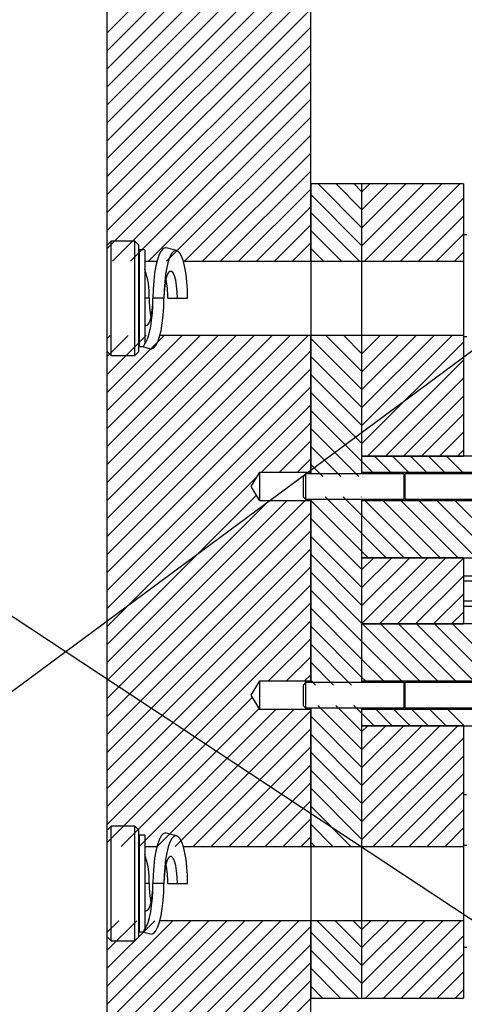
# Model space of a CAD drawing. Header units: inches. Extents: x 1802 to 2468, y -208 to -72.
# Tile 153 of 256: x 1912.74 to 1917.11, y -150.59 to -140.91. Entities that reach past the tile are written whole.
import ezdxf

# ---------------------------------------------------------------- set-up
doc = ezdxf.new("R2010")
doc.units = ezdxf.units.IN
doc.header["$LTSCALE"] = 0.5
doc.header["$MEASUREMENT"] = 0
for name, color, linetype in [('SID-M-D', 42, 'Continuous'), ('SID-M-F', 202, 'Continuous'), ('SID-M-S', 105, 'Continuous')]:
    doc.layers.add(name, color=color, linetype=linetype)

msp = doc.modelspace()

# ---------------------------------------------------------------- linework, layer by layer
at = {"layer": 'SID-M-D'}
for p, q in [((1929.47862, -135.07226), (1895.86878, -159.93808)), ((1895.25397, -135.2772), (1930.23006, -158.36689))]:
    msp.add_line(p, q, dxfattribs=at)
at = {"layer": 'SID-M-F', "linetype": 'Continuous'}
for p, q in [((1913.60116, -141.03937), (1915.60116, -139.03937)), ((1913.60116, -141.21614), (1915.60116, -139.21614)), ((1913.60116, -141.39292), (1915.60116, -139.39292)), ((1913.60116, -141.5697), (1915.60116, -139.5697)), ((1913.60116, -141.74647), (1915.60116, -139.74647)), ((1913.60116, -141.92325), (1915.60116, -139.92325)), ((1913.60116, -142.10003), (1915.60116, -140.10003)), ((1913.60116, -142.2768), (1915.60116, -140.2768)), ((1913.60116, -142.45358), (1915.60116, -140.45358)), ((1913.60116, -142.63036), (1915.60116, -140.63036)), ((1913.60116, -142.80713), (1915.60116, -140.80713)), ((1913.60116, -142.98391), (1915.60116, -140.98391)), ((1913.60116, -143.16069), (1915.60116, -141.16069)), ((1913.65496, -143.28366), (1915.60116, -141.33746)), ((1913.83174, -143.28366), (1915.60116, -141.51424)), ((1914.00851, -143.28366), (1915.60116, -141.69102)), ((1914.18529, -143.28366), (1915.60116, -141.86779)), ((1914.36207, -143.28366), (1915.60116, -142.04457)), ((1914.53884, -143.28366), (1915.60116, -142.22135)), ((1914.71562, -143.28366), (1915.60116, -142.39812)), ((1914.8924, -143.28366), (1915.60116, -142.5749)), ((1916.10116, -142.95211), (1915.67292, -142.52387)), ((1916.10116, -142.77533), (1915.8497, -142.52387)), ((1916.10116, -142.59855), (1916.02647, -142.52387)), ((1916.10116, -142.60523), (1916.18252, -142.52387)), ((1916.10116, -142.78201), (1916.3593, -142.52387)), ((1916.10116, -142.95878), (1916.53608, -142.52387)), ((1916.10116, -143.13556), (1916.71285, -142.52387)), ((1916.12983, -143.28366), (1916.88963, -142.52387)), ((1916.30661, -143.28366), (1917.06641, -142.52387)), ((1916.10116, -143.12888), (1915.60116, -142.62888)), ((1916.48339, -143.28366), (1917.10116, -142.66589)), ((1915.06917, -143.28366), (1915.60116, -142.75168)), ((1916.07916, -143.28366), (1915.60116, -142.80566)), ((1916.66016, -143.28366), (1917.10116, -142.84267)), ((1915.24595, -143.28366), (1915.60116, -142.92845)), ((1915.90238, -143.28366), (1915.60116, -142.98244)), ((1916.83694, -143.28366), (1917.10116, -143.01944)), ((1915.42273, -143.28366), (1915.60116, -143.10523)), ((1915.72561, -143.28366), (1915.60116, -143.15921)), ((1917.01372, -143.28366), (1917.10116, -143.19622)), ((1915.5995, -143.28366), (1915.60116, -143.28201)), ((1913.60116, -144.04457), (1913.63166, -144.01407)), ((1913.60116, -144.22135), (1913.80843, -144.01407)), ((1913.60116, -144.39812), (1913.98521, -144.01407)), ((1913.60116, -144.5749), (1914.16199, -144.01407)), ((1913.60116, -144.75168), (1914.33876, -144.01407)), ((1913.60116, -144.92845), (1914.51554, -144.01407)), ((1913.60116, -145.10523), (1914.69232, -144.01407)), ((1913.60116, -145.28201), (1914.86909, -144.01407)), ((1913.60116, -145.45878), (1915.04587, -144.01407)), ((1913.60116, -145.63556), (1915.22265, -144.01407)), ((1913.60116, -145.81234), (1915.39942, -144.01407)), ((1913.60116, -145.98911), (1915.5762, -144.01407)), ((1916.10116, -144.5431), (1915.60116, -144.0431)), ((1916.10116, -144.36632), (1915.74891, -144.01407)), ((1916.10116, -144.18955), (1915.92569, -144.01407)), ((1916.10116, -144.01944), (1916.10653, -144.01407)), ((1916.10116, -144.19622), (1916.28331, -144.01407)), ((1916.10116, -144.373), (1916.46008, -144.01407)), ((1916.10116, -144.54977), (1916.63686, -144.01407)), ((1916.10116, -144.72655), (1916.81364, -144.01407)), ((1916.10116, -144.90333), (1916.99041, -144.01407)), ((1916.10116, -145.0801), (1917.10116, -144.0801)), ((1913.60116, -146.16589), (1915.60116, -144.16589)), ((1916.10116, -144.71988), (1915.60116, -144.21988)), ((1916.15917, -145.19887), (1917.10116, -144.25688)), ((1913.60116, -146.34267), (1915.60116, -144.34267)), ((1916.10116, -144.89665), (1915.60116, -144.39665)), ((1916.33595, -145.19887), (1917.10116, -144.43366)), ((1913.60116, -146.51944), (1915.60116, -144.51944)), ((1916.10116, -145.07343), (1915.60116, -144.57343)), ((1916.51273, -145.19887), (1917.10116, -144.61043)), ((1913.60116, -146.69622), (1915.60116, -144.69622)), ((1916.10116, -145.25021), (1915.60116, -144.75021)), ((1916.6895, -145.19887), (1917.10116, -144.78721)), ((1915.11591, -145.35824), (1915.60116, -144.873)), ((1916.07255, -145.39837), (1915.60116, -144.92698)), ((1916.86628, -145.19887), (1917.10116, -144.96399)), ((1915.29269, -145.35824), (1915.60116, -145.04977)), ((1915.89577, -145.39837), (1915.60116, -145.10376)), ((1916.3861, -145.35837), (1916.2266, -145.19887)), ((1916.56288, -145.35837), (1916.40338, -145.19887)), ((1916.73965, -145.35837), (1916.58015, -145.19887)), ((1916.91643, -145.35837), (1916.75693, -145.19887)), ((1917.09321, -145.35837), (1916.93371, -145.19887)), ((1917.04306, -145.19887), (1917.10116, -145.14076)), ((1915.46947, -145.35824), (1915.60116, -145.22655)), ((1915.71899, -145.39837), (1915.60116, -145.28054)), ((1916.20932, -145.35837), (1916.10116, -145.25021)), ((1913.60116, -146.873), (1915.07895, -145.39521)), ((1913.60116, -147.04977), (1915.06749, -145.58345)), ((1913.60116, -147.22655), (1915.18822, -145.63949)), ((1913.60116, -147.40333), (1915.36499, -145.63949)), ((1913.60116, -147.5801), (1915.54177, -145.63949)), ((1916.10116, -146.13409), (1915.60116, -145.63409)), ((1916.10116, -145.95731), (1915.74322, -145.59937)), ((1916.10116, -145.78054), (1915.91999, -145.59937)), ((1916.10116, -145.60376), (1916.09677, -145.59937)), ((1916.69627, -146.19887), (1916.13677, -145.63937)), ((1916.87305, -146.19887), (1916.31355, -145.63937)), ((1917.04982, -146.19887), (1916.49032, -145.63937)), ((1917.2266, -146.19887), (1916.6671, -145.63937)), ((1917.40338, -146.19887), (1916.84388, -145.63937)), ((1917.58015, -146.19887), (1917.02065, -145.63937)), ((1913.60116, -147.75688), (1915.60116, -145.75688)), ((1916.51949, -146.19887), (1916.10116, -145.78054)), ((1916.10116, -146.31087), (1915.60116, -145.81087)), ((1913.60116, -147.93366), (1915.60116, -145.93366)), ((1916.34272, -146.19887), (1916.10116, -145.95731)), ((1916.10116, -146.48764), (1915.60116, -145.98764)), ((1913.60116, -148.11043), (1915.60116, -146.11043)), ((1916.10116, -146.66442), (1915.60116, -146.16442)), ((1916.16594, -146.19887), (1916.10116, -146.13409)), ((1916.10116, -146.31754), (1916.21983, -146.19887)), ((1916.10116, -146.49432), (1916.39661, -146.19887)), ((1916.10116, -146.67109), (1916.57339, -146.19887)), ((1916.10116, -146.84787), (1916.75016, -146.19887)), ((1916.27694, -146.84887), (1916.92694, -146.19887)), ((1916.45372, -146.84887), (1917.10116, -146.20142)), ((1913.60116, -148.28721), (1915.60116, -146.28721)), ((1916.10116, -146.8412), (1915.60116, -146.3412)), ((1913.60116, -148.46399), (1915.60116, -146.46399)), ((1916.63049, -146.84887), (1917.10116, -146.3782)), ((1916.10116, -147.01797), (1915.60116, -146.51797)), ((1916.80727, -146.84887), (1917.10116, -146.55498)), ((1913.60116, -148.64076), (1915.60116, -146.64076)), ((1916.10116, -147.19475), (1915.60116, -146.69475)), ((1916.98405, -146.84887), (1917.10116, -146.73175)), ((1913.60116, -148.81754), (1915.60116, -146.81754)), ((1916.66833, -147.40837), (1916.10883, -146.84887)), ((1916.84511, -147.40837), (1916.28561, -146.84887)), ((1917.02189, -147.40837), (1916.46239, -146.84887)), ((1917.19866, -147.40837), (1916.63916, -146.84887)), ((1917.37544, -147.40837), (1916.81594, -146.84887)), ((1917.55222, -147.40837), (1916.99272, -146.84887)), ((1916.10116, -147.37153), (1915.60116, -146.87153)), ((1915.18723, -147.40824), (1915.60116, -146.99432)), ((1916.00123, -147.44837), (1915.60116, -147.0483)), ((1916.49156, -147.40837), (1916.10116, -147.01797)), ((1915.36401, -147.40824), (1915.60116, -147.17109)), ((1915.82445, -147.44837), (1915.60116, -147.22508)), ((1916.31478, -147.40837), (1916.10116, -147.19475)), ((1915.54079, -147.40824), (1915.60116, -147.34787)), ((1915.64767, -147.44837), (1915.60116, -147.40186)), ((1916.138, -147.40837), (1916.10116, -147.37153)), ((1913.60116, -148.99432), (1915.0279, -147.56757)), ((1913.73859, -149.03366), (1915.09425, -147.678)), ((1913.91537, -149.03366), (1915.25954, -147.68949)), ((1914.09214, -149.03366), (1915.43631, -147.68949)), ((1914.26892, -149.03366), (1915.60116, -147.70142)), ((1916.10116, -148.07863), (1915.6719, -147.64937)), ((1916.10116, -147.90186), (1915.84867, -147.64937)), ((1916.10116, -147.72508), (1916.02545, -147.64937)), ((1916.22495, -147.84887), (1916.10116, -147.72508)), ((1916.40173, -147.84887), (1916.24223, -147.68937)), ((1916.5785, -147.84887), (1916.419, -147.68937)), ((1916.75528, -147.84887), (1916.59578, -147.68937)), ((1916.93206, -147.84887), (1916.77256, -147.68937)), ((1917.10883, -147.84887), (1916.94933, -147.68937)), ((1916.10116, -148.25541), (1915.60116, -147.75541)), ((1914.4457, -149.03366), (1915.60116, -147.8782)), ((1916.10116, -147.90853), (1916.16082, -147.84887)), ((1916.10116, -148.08531), (1916.3376, -147.84887)), ((1916.10116, -148.26208), (1916.51438, -147.84887)), ((1916.10116, -148.43886), (1916.69115, -147.84887)), ((1916.10116, -148.61564), (1916.86793, -147.84887)), ((1916.10116, -148.79241), (1917.04471, -147.84887)), ((1916.10116, -148.43219), (1915.60116, -147.93219)), ((1916.10116, -148.96919), (1917.10116, -147.96919)), ((1914.62247, -149.03366), (1915.60116, -148.05498)), ((1916.10116, -148.60896), (1915.60116, -148.10896)), ((1916.21347, -149.03366), (1917.10116, -148.14597)), ((1914.79925, -149.03366), (1915.60116, -148.23175)), ((1916.10116, -148.78574), (1915.60116, -148.28574)), ((1916.39024, -149.03366), (1917.10116, -148.32274)), ((1914.97603, -149.03366), (1915.60116, -148.40853)), ((1916.10116, -148.96252), (1915.60116, -148.46252)), ((1916.56702, -149.03366), (1917.10116, -148.49952)), ((1915.1528, -149.03366), (1915.60116, -148.58531)), ((1915.99553, -149.03366), (1915.60116, -148.63929)), ((1916.7438, -149.03366), (1917.10116, -148.6763)), ((1915.32958, -149.03366), (1915.60116, -148.76208)), ((1915.81875, -149.03366), (1915.60116, -148.81607)), ((1916.92057, -149.03366), (1917.10116, -148.85307)), ((1915.50636, -149.03366), (1915.60116, -148.93886)), ((1915.64198, -149.03366), (1915.60116, -148.99285)), ((1917.09735, -149.03366), (1917.10116, -149.02985)), ((1913.60116, -149.8782), (1913.71529, -149.76407)), ((1913.60116, -150.05498), (1913.89206, -149.76407)), ((1913.60116, -150.23175), (1914.06884, -149.76407)), ((1913.60116, -150.40853), (1914.24562, -149.76407)), ((1913.60116, -150.58531), (1914.42239, -149.76407)), ((1913.60116, -150.76208), (1914.59917, -149.76407)), ((1913.60116, -150.93886), (1914.77595, -149.76407)), ((1913.60116, -151.11564), (1914.95272, -149.76407)), ((1913.60116, -151.29241), (1915.1295, -149.76407)), ((1913.60116, -151.46919), (1915.30628, -149.76407)), ((1913.60116, -151.64597), (1915.48305, -149.76407)), ((1913.60116, -151.82274), (1915.60116, -149.82274)), ((1916.10116, -150.19995), (1915.66528, -149.76407)), ((1916.10116, -150.02318), (1915.84206, -149.76407)), ((1916.10116, -149.8464), (1916.01884, -149.76407)), ((1916.10116, -149.85307), (1916.19016, -149.76407)), ((1916.10116, -150.02985), (1916.36694, -149.76407)), ((1916.10116, -150.20663), (1916.54371, -149.76407)), ((1916.10116, -150.3834), (1916.72049, -149.76407)), ((1916.13747, -150.52387), (1916.89727, -149.76407)), ((1916.31425, -150.52387), (1917.07404, -149.76407)), ((1916.10116, -150.37673), (1915.60116, -149.87673)), ((1916.49103, -150.52387), (1917.10116, -149.91373)), ((1913.60116, -151.99952), (1915.60116, -149.99952)), ((1916.07152, -150.52387), (1915.60116, -150.05351)), ((1916.6678, -150.52387), (1917.10116, -150.09051)), ((1913.60116, -152.1763), (1915.60116, -150.1763)), ((1915.89475, -150.52387), (1915.60116, -150.23028)), ((1916.84458, -150.52387), (1917.10116, -150.26729)), ((1913.60116, -152.35307), (1915.60116, -150.35307)), ((1915.71797, -150.52387), (1915.60116, -150.40706)), ((1913.60116, -152.52985), (1915.60116, -150.52985)), ((1917.02136, -150.52387), (1917.10116, -150.44406))]:
    msp.add_line(p, q, dxfattribs=at)
at = {"layer": 'SID-M-S'}
for p, q in [((1913.60116, -143.12542), (1913.60116, -136.52387)), ((1915.60116, -143.28366), (1915.60116, -136.52387)), ((1915.60116, -142.52387), (1915.60116, -143.28366)), ((1916.10116, -142.52387), (1915.60116, -142.52387)), ((1916.10116, -142.52387), (1916.10116, -143.28366)), ((1917.10116, -142.52387), (1916.10116, -142.52387)), ((1916.10116, -142.52387), (1916.10116, -143.28366)), ((1917.10116, -142.52387), (1917.10116, -143.28366)), ((1917.13366, -143.02387), (1917.10116, -143.02387)), ((1913.64021, -143.08637), (1913.60116, -143.12542)), ((1913.60116, -144.17232), (1913.60116, -143.12542)), ((1913.87461, -143.08637), (1913.64021, -143.08637)), ((1913.64021, -144.21137), (1913.64021, -143.08637)), ((1913.91366, -143.12542), (1913.87461, -143.08637)), ((1913.87461, -144.21137), (1913.87461, -143.08637)), ((1913.91366, -144.17232), (1913.91366, -143.12542)), ((1913.97016, -143.17387), (1913.91616, -143.17387)), ((1913.91616, -143.17387), (1913.91616, -144.12387)), ((1913.97016, -143.17387), (1913.97016, -144.09687)), ((1914.15279, -143.15944), (1914.13208, -143.18187)), ((1914.17414, -143.15189), (1914.15279, -143.15944)), ((1914.18216, -143.15295), (1914.17414, -143.15189)), ((1914.28312, -143.17962), (1914.18216, -143.15295)), ((1914.27553, -143.17862), (1914.25532, -143.18576)), ((1914.29574, -143.18576), (1914.27553, -143.17862)), ((1914.09509, -143.26816), (1914.07993, -143.32942)), ((1914.11265, -143.21848), (1914.09509, -143.26816)), ((1914.13208, -143.18187), (1914.11265, -143.21848)), ((1914.21734, -143.24162), (1914.20073, -143.28864)), ((1914.23573, -143.20698), (1914.21734, -143.24162)), ((1914.25532, -143.18576), (1914.23573, -143.20698)), ((1914.31533, -143.20698), (1914.29574, -143.18576)), ((1914.33371, -143.24162), (1914.31533, -143.20698)), ((1914.35033, -143.28864), (1914.33371, -143.24162)), ((1913.91366, -143.28366), (1913.91616, -143.28366)), ((1913.97016, -143.28366), (1914.09073, -143.28366)), ((1914.07993, -143.32942), (1914.06764, -143.40038)), ((1914.18639, -143.3466), (1914.17475, -143.41374)), ((1914.20073, -143.28864), (1914.18639, -143.3466)), ((1914.34884, -143.28366), (1915.60116, -143.28366)), ((1914.36467, -143.3466), (1914.35033, -143.28864)), ((1914.37631, -143.41374), (1914.36467, -143.3466)), ((1915.60116, -143.28366), (1915.60116, -144.01407)), ((1915.60116, -143.28366), (1916.10116, -143.28366)), ((1915.60116, -143.28366), (1915.60116, -144.01407)), ((1916.10116, -143.28366), (1917.10116, -143.28366)), ((1916.10116, -143.28366), (1916.10116, -144.01407)), ((1916.10116, -143.28366), (1916.10116, -144.01407)), ((1917.10116, -143.28366), (1917.10116, -144.01407)), ((1914.06764, -143.40038), (1914.05858, -143.47889)), ((1914.17475, -143.41374), (1914.16618, -143.48803)), ((1914.18768, -143.42931), (1914.17576, -143.47196)), ((1914.20177, -143.39942), (1914.18768, -143.42931)), ((1914.21722, -143.38403), (1914.20177, -143.39942)), ((1914.23314, -143.38403), (1914.21722, -143.38403)), ((1914.24859, -143.39942), (1914.23314, -143.38403)), ((1914.26268, -143.42931), (1914.24859, -143.39942)), ((1914.27459, -143.47196), (1914.26268, -143.42931)), ((1914.38488, -143.48803), (1914.37631, -143.41374)), ((1914.05303, -143.56257), (1914.05116, -143.64887)), ((1914.05858, -143.47889), (1914.05303, -143.56257)), ((1914.16618, -143.48803), (1914.16093, -143.56721)), ((1914.16672, -143.52489), (1914.16108, -143.58502)), ((1914.17576, -143.47196), (1914.16672, -143.52489)), ((1914.28363, -143.52489), (1914.27459, -143.47196)), ((1914.28928, -143.58502), (1914.28363, -143.52489)), ((1914.39013, -143.56721), (1914.38488, -143.48803)), ((1914.0139, -143.64887), (1913.97016, -143.64887)), ((1914.0495, -143.70838), (1914.05116, -143.64887)), ((1914.04972, -143.72274), (1914.05116, -143.64887)), ((1914.15916, -143.64887), (1914.05116, -143.64887)), ((1914.15735, -143.73386), (1914.15916, -143.64887)), ((1914.16093, -143.56721), (1914.15916, -143.64887)), ((1914.16108, -143.58502), (1914.15916, -143.64887)), ((1914.19642, -143.64887), (1914.2912, -143.64887)), ((1914.2912, -143.64887), (1914.28928, -143.58502)), ((1914.2912, -143.64887), (1914.3919, -143.64887)), ((1914.3919, -143.64887), (1914.39013, -143.56721)), ((1914.04459, -143.76489), (1914.0495, -143.70838)), ((1914.04542, -143.79478), (1914.04972, -143.72274)), ((1914.15197, -143.81634), (1914.15735, -143.73386)), ((1914.02619, -143.85782), (1914.03669, -143.81556)), ((1914.03669, -143.81556), (1914.04459, -143.76489)), ((1914.03837, -143.8632), (1914.04542, -143.79478)), ((1914.14317, -143.89389), (1914.15197, -143.81634)), ((1913.97016, -143.90869), (1913.98488, -143.91565)), ((1913.98488, -143.91565), (1913.99961, -143.90916)), ((1913.99961, -143.90916), (1914.01362, -143.88956)), ((1914.01362, -143.88956), (1914.02619, -143.85782)), ((1914.0168, -143.98249), (1914.02875, -143.92629)), ((1914.02875, -143.92629), (1914.03837, -143.8632)), ((1914.13123, -143.96423), (1914.14317, -143.89389)), ((1913.91616, -144.01407), (1913.91366, -144.01407)), ((1913.98714, -144.06886), (1914.00281, -144.03041)), ((1914.00281, -144.03041), (1914.0168, -143.98249)), ((1914.09937, -144.07522), (1914.11648, -144.02527)), ((1914.11648, -144.02527), (1914.13123, -143.96423)), ((1915.60116, -144.01407), (1914.11959, -144.01407)), ((1916.10116, -144.01407), (1915.60116, -144.01407)), ((1915.60116, -144.01407), (1915.60116, -145.37387)), ((1915.60116, -145.35824), (1915.60116, -144.01407)), ((1917.10116, -144.01407), (1916.10116, -144.01407)), ((1916.10116, -144.01407), (1916.10116, -145.19887)), ((1916.10116, -144.01407), (1916.10116, -145.37387)), ((1917.10116, -144.01407), (1917.10116, -145.19887)), ((1917.10116, -144.02387), (1917.13366, -144.02387)), ((1913.91616, -144.12387), (1913.95, -144.12387)), ((1913.94898, -144.12387), (1914.02816, -144.14478)), ((1913.97016, -144.09687), (1913.98714, -144.06886)), ((1914.02816, -144.14478), (1914.03914, -144.1457)), ((1914.03914, -144.1457), (1914.06012, -144.13633)), ((1914.06012, -144.13633), (1914.0804, -144.11261)), ((1914.0804, -144.11261), (1914.09937, -144.07522)), ((1913.60116, -144.17232), (1913.64021, -144.21137)), ((1913.60116, -148.87542), (1913.60116, -144.17232)), ((1913.64021, -144.21137), (1913.87461, -144.21137)), ((1913.87461, -144.21137), (1913.91366, -144.17232)), ((1916.10116, -145.19887), (1916.10116, -145.35837)), ((1918.85116, -145.19887), (1916.10116, -145.19887)), ((1916.10116, -145.19887), (1917.10116, -145.19887)), ((1917.10116, -145.19787), (1917.13388, -145.19787)), ((1915.01666, -145.49887), (1915.10116, -145.35824)), ((1915.10116, -145.35824), (1915.60116, -145.35824)), ((1915.10116, -145.63949), (1915.10116, -145.35824)), ((1915.55066, -145.37387), (1915.52616, -145.39837)), ((1915.52616, -145.39837), (1915.52616, -145.59937)), ((1916.51685, -145.37387), (1915.55066, -145.37387)), ((1915.55066, -145.37387), (1915.55066, -145.62387)), ((1916.10116, -145.35837), (1918.02616, -145.35837)), ((1916.52424, -145.39417), (1916.51685, -145.37387)), ((1916.51685, -145.37387), (1916.51685, -145.62387)), ((1916.52424, -145.39417), (1916.52424, -145.60356)), ((1918.02616, -145.37387), (1916.52577, -145.37387)), ((1916.52577, -145.37387), (1916.52577, -145.62387)), ((1915.10116, -145.63949), (1915.01666, -145.49887)), ((1915.60116, -145.63949), (1915.10116, -145.63949)), ((1915.52616, -145.59937), (1915.55066, -145.62387)), ((1915.55066, -145.62387), (1916.51685, -145.62387)), ((1915.60116, -145.62387), (1915.60116, -147.42387)), ((1915.60116, -147.40824), (1915.60116, -145.63949)), ((1916.10116, -145.62387), (1916.10116, -147.42387)), ((1916.10116, -145.63937), (1916.10116, -146.19887)), ((1918.02616, -145.63937), (1916.10116, -145.63937)), ((1916.51685, -145.62387), (1916.52424, -145.60356)), ((1916.52577, -145.62387), (1918.02616, -145.62387)), ((1916.10116, -146.19887), (1918.59424, -146.19887)), ((1916.10116, -146.19887), (1916.10116, -146.84887)), ((1917.10116, -146.19887), (1916.10116, -146.19887)), ((1917.10116, -146.19887), (1917.10116, -146.84887)), ((1917.10116, -146.37487), (1917.60116, -146.37487)), ((1917.10116, -146.42487), (1917.60116, -146.42487)), ((1917.10116, -146.62287), (1917.60116, -146.62287)), ((1917.10116, -146.67287), (1917.60116, -146.67287)), ((1918.59424, -146.84887), (1916.10116, -146.84887)), ((1916.10116, -146.84887), (1916.10116, -147.40837)), ((1916.10116, -146.84887), (1917.10116, -146.84887)), ((1915.01666, -147.54887), (1915.10116, -147.40824)), ((1915.10116, -147.40824), (1915.60116, -147.40824)), ((1915.10116, -147.68949), (1915.10116, -147.40824)), ((1915.55066, -147.42387), (1915.52616, -147.44837)), ((1916.51685, -147.42387), (1915.55066, -147.42387)), ((1915.55066, -147.42387), (1915.55066, -147.67387)), ((1916.10116, -147.40837), (1918.02616, -147.40837)), ((1916.52424, -147.44417), (1916.51685, -147.42387)), ((1916.51685, -147.42387), (1916.51685, -147.67387)), ((1918.02616, -147.42387), (1916.52577, -147.42387)), ((1916.52577, -147.42387), (1916.52577, -147.67387)), ((1915.52616, -147.44837), (1915.52616, -147.64937)), ((1916.52424, -147.44417), (1916.52424, -147.65356)), ((1915.10116, -147.68949), (1915.01666, -147.54887)), ((1915.60116, -147.68949), (1915.10116, -147.68949)), ((1915.52616, -147.64937), (1915.55066, -147.67387)), ((1915.55066, -147.67387), (1916.51685, -147.67387)), ((1915.60116, -147.67387), (1915.60116, -149.03366)), ((1915.60116, -149.03366), (1915.60116, -147.68949)), ((1916.10116, -147.67387), (1916.10116, -149.03366)), ((1918.02616, -147.68937), (1916.10116, -147.68937)), ((1916.10116, -147.68937), (1916.10116, -147.84887)), ((1916.51685, -147.67387), (1916.52424, -147.65356)), ((1916.52577, -147.67387), (1918.02616, -147.67387)), ((1916.10116, -147.84887), (1918.85116, -147.84887)), ((1916.10116, -147.84887), (1916.10116, -149.03366)), ((1917.10116, -147.84887), (1916.10116, -147.84887)), ((1917.10116, -147.84887), (1917.10116, -149.03366)), ((1917.10116, -148.52387), (1917.12961, -148.52387)), ((1913.64021, -148.83637), (1913.60116, -148.87542)), ((1913.60116, -149.92232), (1913.60116, -148.87542)), ((1913.87461, -148.83637), (1913.64021, -148.83637)), ((1913.64021, -149.96137), (1913.64021, -148.83637)), ((1913.91366, -148.87542), (1913.87461, -148.83637)), ((1913.87461, -149.96137), (1913.87461, -148.83637)), ((1913.91366, -149.92232), (1913.91366, -148.87542)), ((1913.97016, -148.92387), (1913.91616, -148.92387)), ((1913.91616, -148.92387), (1913.91616, -149.87387)), ((1913.97016, -148.92387), (1913.97016, -149.84687)), ((1914.11265, -148.96848), (1914.09509, -149.01816)), ((1914.13208, -148.93187), (1914.11265, -148.96848)), ((1914.15279, -148.90944), (1914.13208, -148.93187)), ((1914.17414, -148.90189), (1914.15279, -148.90944)), ((1914.18216, -148.90295), (1914.17414, -148.90189)), ((1914.28312, -148.92962), (1914.18216, -148.90295)), ((1914.23573, -148.95698), (1914.21734, -148.99162)), ((1914.25532, -148.93576), (1914.23573, -148.95698)), ((1914.27553, -148.92862), (1914.25532, -148.93576)), ((1914.29574, -148.93576), (1914.27553, -148.92862)), ((1914.31533, -148.95698), (1914.29574, -148.93576)), ((1914.33371, -148.99162), (1914.31533, -148.95698)), ((1913.91366, -149.03366), (1913.91616, -149.03366)), ((1913.97016, -149.03366), (1914.09073, -149.03366)), ((1914.07993, -149.07942), (1914.06764, -149.15038)), ((1914.09509, -149.01816), (1914.07993, -149.07942)), ((1914.20073, -149.03864), (1914.18639, -149.0966)), ((1914.21734, -148.99162), (1914.20073, -149.03864)), ((1914.35033, -149.03864), (1914.33371, -148.99162)), ((1914.34884, -149.03366), (1915.60116, -149.03366)), ((1914.36467, -149.0966), (1914.35033, -149.03864)), ((1915.60116, -149.03366), (1915.60116, -149.76407)), ((1915.60116, -149.03366), (1916.10116, -149.03366)), ((1915.60116, -149.03366), (1915.60116, -149.76407)), ((1916.10116, -149.03366), (1916.10116, -149.76407)), ((1916.10116, -149.03366), (1917.10116, -149.03366)), ((1916.10116, -149.03366), (1916.10116, -149.76407)), ((1917.13366, -149.02387), (1917.10116, -149.02387)), ((1917.10116, -149.03366), (1917.10116, -149.76407)), ((1914.06764, -149.15038), (1914.05858, -149.22889)), ((1914.17475, -149.16374), (1914.16618, -149.23803)), ((1914.18639, -149.0966), (1914.17475, -149.16374)), ((1914.20177, -149.14942), (1914.18768, -149.17931)), ((1914.21722, -149.13403), (1914.20177, -149.14942)), ((1914.23314, -149.13403), (1914.21722, -149.13403)), ((1914.24859, -149.14942), (1914.23314, -149.13403)), ((1914.26268, -149.17931), (1914.24859, -149.14942)), ((1914.37631, -149.16374), (1914.36467, -149.0966)), ((1914.38488, -149.23803), (1914.37631, -149.16374)), ((1914.05858, -149.22889), (1914.05303, -149.31257)), ((1914.16618, -149.23803), (1914.16093, -149.31721)), ((1914.17576, -149.22196), (1914.16672, -149.27489)), ((1914.18768, -149.17931), (1914.17576, -149.22196)), ((1914.27459, -149.22196), (1914.26268, -149.17931)), ((1914.28363, -149.27489), (1914.27459, -149.22196)), ((1914.39013, -149.31721), (1914.38488, -149.23803)), ((1914.05303, -149.31257), (1914.05116, -149.39887)), ((1914.16093, -149.31721), (1914.15916, -149.39887)), ((1914.16108, -149.33502), (1914.15916, -149.39887)), ((1914.16672, -149.27489), (1914.16108, -149.33502)), ((1914.28928, -149.33502), (1914.28363, -149.27489)), ((1914.2912, -149.39887), (1914.28928, -149.33502)), ((1914.3919, -149.39887), (1914.39013, -149.31721)), ((1914.0139, -149.39887), (1913.97016, -149.39887)), ((1914.04459, -149.51489), (1914.0495, -149.45838)), ((1914.0495, -149.45838), (1914.05116, -149.39887)), ((1914.04972, -149.47274), (1914.05116, -149.39887)), ((1914.15916, -149.39887), (1914.05116, -149.39887)), ((1914.15735, -149.48386), (1914.15916, -149.39887)), ((1914.19642, -149.39887), (1914.2912, -149.39887)), ((1914.2912, -149.39887), (1914.3919, -149.39887)), ((1914.03669, -149.56556), (1914.04459, -149.51489)), ((1914.03837, -149.6132), (1914.04542, -149.54478)), ((1914.04542, -149.54478), (1914.04972, -149.47274)), ((1914.15197, -149.56634), (1914.15735, -149.48386)), ((1913.97016, -149.65869), (1913.98488, -149.66565)), ((1913.98488, -149.66565), (1913.99961, -149.65916)), ((1913.99961, -149.65916), (1914.01362, -149.63956)), ((1914.01362, -149.63956), (1914.02619, -149.60782)), ((1914.02619, -149.60782), (1914.03669, -149.56556)), ((1914.02875, -149.67629), (1914.03837, -149.6132)), ((1914.13123, -149.71423), (1914.14317, -149.64389)), ((1914.14317, -149.64389), (1914.15197, -149.56634)), ((1914.00281, -149.78041), (1914.0168, -149.73249)), ((1914.0168, -149.73249), (1914.02875, -149.67629)), ((1914.11648, -149.77527), (1914.13123, -149.71423)), ((1913.91616, -149.76407), (1913.91366, -149.76407)), ((1913.97016, -149.84687), (1913.98714, -149.81886)), ((1913.98714, -149.81886), (1914.00281, -149.78041)), ((1914.0804, -149.86261), (1914.09937, -149.82522)), ((1914.09937, -149.82522), (1914.11648, -149.77527)), ((1915.60116, -149.76407), (1914.11959, -149.76407)), ((1916.10116, -149.76407), (1915.60116, -149.76407)), ((1915.60116, -149.76407), (1915.60116, -150.52387)), ((1915.60116, -156.52387), (1915.60116, -149.76407)), ((1917.10116, -149.76407), (1916.10116, -149.76407)), ((1916.10116, -149.76407), (1916.10116, -150.52387)), ((1916.10116, -149.76407), (1916.10116, -150.52387)), ((1917.10116, -149.76407), (1917.10116, -150.52387)), ((1913.60116, -149.92232), (1913.64021, -149.96137)), ((1913.60116, -156.52387), (1913.60116, -149.92232)), ((1913.87461, -149.96137), (1913.91366, -149.92232)), ((1913.91616, -149.87387), (1913.95, -149.87387)), ((1913.94898, -149.87387), (1914.02816, -149.89478)), ((1914.02816, -149.89478), (1914.03914, -149.8957)), ((1914.03914, -149.8957), (1914.06012, -149.88633)), ((1914.06012, -149.88633), (1914.0804, -149.86261)), ((1913.64021, -149.96137), (1913.87461, -149.96137)), ((1917.10116, -150.02387), (1917.13366, -150.02387)), ((1915.60116, -150.52387), (1916.10116, -150.52387)), ((1916.10116, -150.52387), (1917.10116, -150.52387))]:
    msp.add_line(p, q, dxfattribs=at)
for centre, radius, start, end in [((1913.27587, -143.61609), 0.73875, 357.456696, 19.980122), ((1913.27691, -143.63672), 0.9196, 359.242812, 11.194483), ((1914.93342, -143.66102), 0.9196, 179.242812, 191.194483), ((1916.52498, -145.3939), 0.000787, 200, 0), ((1916.52498, -145.60383), 0.000787, 0, 160), ((1916.52498, -147.4439), 0.000787, 200, 0), ((1916.52498, -147.65383), 0.000787, 0, 160), ((1913.27587, -149.36609), 0.73875, 357.456696, 19.980122), ((1913.27691, -149.38672), 0.9196, 359.242812, 11.194483), ((1914.93342, -149.41102), 0.9196, 179.242812, 191.194483)]:
    msp.add_arc(centre, radius, start, end, dxfattribs=at)
for centre in [(1913.95, -143.64887), (1913.95, -149.39887)]:
    msp.add_ellipse(centre, major_axis=(0, 0.475), ratio=0.1277027, start_param=3.1415927, end_param=3.4803664, dxfattribs=at)

doc.saveas('drawing.dxf')
